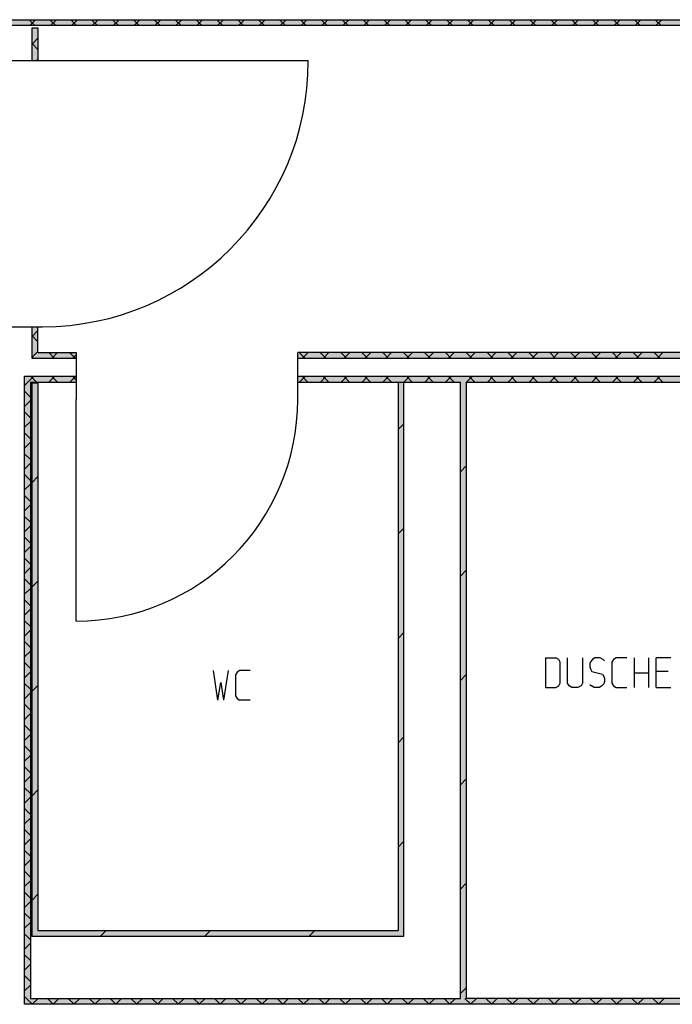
# Model space of a CAD drawing. Header units: millimetres. Extents: x 0 to 40100, y 0 to 29075.
# Tile 18 of 119: x 12715 to 14926, y 14439 to 17774. Entities that reach past the tile are written whole.
import ezdxf

# ---------------------------------------------------------------- set-up
doc = ezdxf.new("R2010")
doc.units = ezdxf.units.MM
doc.header["$MEASUREMENT"] = 0
doc.linetypes.add('AUSGEZOGEN', pattern=[0, 0])
doc.layers.get('0').update_dxf_attribs({"linetype": 'CONTINUOUS'})
for name, color, linetype, true_color in [('ibmp_KT_Beschriftung', 1, 'AUSGEZOGEN', 0xff0000), ('ibmp_KT_Fenster_Türen_Durchbrüche', 7, 'AUSGEZOGEN', 0x008080), ('ibmp_KT_Grundriss', 6, 'AUSGEZOGEN', 0xff00ff), ('ibmp_KT_Grundriss_Grundfläche', 7, 'AUSGEZOGEN', 0xffc6ff), ('ibmp_KT_Grundriss_Schraffur', 6, 'AUSGEZOGEN', 0xff00ff)]:
    doc.layers.add(name, color=color, linetype=linetype, true_color=true_color)
doc.styles.get("Standard").update_dxf_attribs({"font": 'TXT.SHX'})

# ---------------------------------------------------------------- blocks, each defined once
blk = doc.blocks.new('_SWS_COLOR_BLOCK_46')
at = {"layer": 'ibmp_KT_Grundriss_Grundfläche', "color": 0, "true_color": 0xfefefe}
for points in [[(12558, 17754), (19024.7, 17774), (19004.7, 17754)], [(12558, 17754), (12558, 17774), (19024.7, 17774)]]:
    blk.add_solid(points, dxfattribs=at)
at = {"color": 0, "true_color": 0x000000}
blk.add_attdef('', (0, 0), '', height=1, dxfattribs=at)
blk = doc.blocks.new('_SWS_COLOR_BLOCK_50')
at = {"layer": 'ibmp_KT_Grundriss_Grundfläche', "color": 0, "true_color": 0xfefefe}
for points in [[(16673, 16646.5), (13657, 16626.5), (13657, 16646.5)], [(16673, 16646.5), (16673, 16626.5), (13657, 16626.5)]]:
    blk.add_solid(points, dxfattribs=at)
at = {"color": 0, "true_color": 0x000000}
blk.add_attdef('', (0, 0), '', height=1, dxfattribs=at)
blk = doc.blocks.new('_SWS_COLOR_BLOCK_51')
at = {"layer": 'ibmp_KT_Grundriss_Grundfläche', "color": 0, "true_color": 0xfefefe}
for points in [[(12907, 16646.5), (12757.3, 16626.5), (12777.3, 16646.5)], [(12907, 16646.5), (12907, 16626.5), (12757.3, 16626.5)]]:
    blk.add_solid(points, dxfattribs=at)
at = {"color": 0, "true_color": 0x000000}
blk.add_attdef('', (0, 0), '', height=1, dxfattribs=at)
blk = doc.blocks.new('_SWS_COLOR_BLOCK_52')
at = {"layer": 'ibmp_KT_Grundriss_Grundfläche', "color": 0, "true_color": 0xfefefe}
for points in [[(12777.3, 16646.5), (12757.3, 16734), (12777.3, 16734)], [(12777.3, 16646.5), (12757.3, 16626.5), (12757.3, 16734)]]:
    blk.add_solid(points, dxfattribs=at)
at = {"color": 0, "true_color": 0x000000}
blk.add_attdef('', (0, 0), '', height=1, dxfattribs=at)
blk = doc.blocks.new('_SWS_COLOR_BLOCK_53')
at = {"layer": 'ibmp_KT_Grundriss_Grundfläche', "color": 0, "true_color": 0xfefefe}
for points in [[(12777.3, 17634), (12757.3, 17746.5), (12777.3, 17746.5)], [(12777.3, 17634), (12757.3, 17634), (12757.3, 17746.5)]]:
    blk.add_solid(points, dxfattribs=at)
at = {"color": 0, "true_color": 0x000000}
blk.add_attdef('', (0, 0), '', height=1, dxfattribs=at)
blk = doc.blocks.new('_SWS_COLOR_BLOCK_55')
at = {"layer": 'ibmp_KT_Grundriss_Grundfläche', "color": 0, "true_color": 0xfefefe}
for points in [[(18787.3, 14459), (12732.3, 14439), (12752.3, 14459)], [(18787.3, 14459), (18807.3, 14439), (12732.3, 14439)]]:
    blk.add_solid(points, dxfattribs=at)
at = {"color": 0, "true_color": 0x000000}
blk.add_attdef('', (0, 0), '', height=1, dxfattribs=at)
blk = doc.blocks.new('_SWS_COLOR_BLOCK_56')
at = {"layer": 'ibmp_KT_Grundriss_Grundfläche', "color": 0, "true_color": 0xfefefe}
for points in [[(12752.3, 14459), (12732.3, 16566.5), (12752.3, 16546.5)], [(12752.3, 14459), (12732.3, 14439), (12732.3, 16566.5)]]:
    blk.add_solid(points, dxfattribs=at)
at = {"color": 0, "true_color": 0x000000}
blk.add_attdef('', (0, 0), '', height=1, dxfattribs=at)
blk = doc.blocks.new('_SWS_COLOR_BLOCK_57')
at = {"layer": 'ibmp_KT_Grundriss_Grundfläche', "color": 0, "true_color": 0xfefefe}
for points in [[(12752.3, 16546.5), (12732.3, 16566.5), (12907, 16566.5)], [(12752.3, 16546.5), (12907, 16566.5), (12907, 16546.5)]]:
    blk.add_solid(points, dxfattribs=at)
at = {"color": 0, "true_color": 0x000000}
blk.add_attdef('', (0, 0), '', height=1, dxfattribs=at)
blk = doc.blocks.new('_SWS_COLOR_BLOCK_58')
at = {"layer": 'ibmp_KT_Grundriss_Grundfläche', "color": 0, "true_color": 0xfefefe}
for points in [[(13657, 16546.5), (16673, 16566.5), (16673, 16546.5)], [(13657, 16546.5), (13657, 16566.5), (16673, 16566.5)]]:
    blk.add_solid(points, dxfattribs=at)
at = {"color": 0, "true_color": 0x000000}
blk.add_attdef('', (0, 0), '', height=1, dxfattribs=at)
blk = doc.blocks.new('_SWS_COLOR_BLOCK_112')
at = {"layer": 'ibmp_KT_Grundriss_Grundfläche', "color": 0, "true_color": 0xfefefe}
for points in [[(13997.3, 16545), (14017.3, 14669), (13997.3, 14689)], [(13997.3, 16545), (14017.3, 16545), (14017.3, 14669)]]:
    blk.add_solid(points, dxfattribs=at)
at = {"color": 0, "true_color": 0x000000}
blk.add_attdef('', (0, 0), '', height=1, dxfattribs=at)
blk = doc.blocks.new('_SWS_COLOR_BLOCK_113')
at = {"layer": 'ibmp_KT_Grundriss_Grundfläche', "color": 0, "true_color": 0xfefefe}
for points in [[(13997.3, 14689), (12757.3, 14669), (12777.3, 14689)], [(13997.3, 14689), (14017.3, 14669), (12757.3, 14669)]]:
    blk.add_solid(points, dxfattribs=at)
at = {"color": 0, "true_color": 0x000000}
blk.add_attdef('', (0, 0), '', height=1, dxfattribs=at)
blk = doc.blocks.new('_SWS_COLOR_BLOCK_114')
at = {"layer": 'ibmp_KT_Grundriss_Grundfläche', "color": 0, "true_color": 0xfefefe}
for points in [[(12777.3, 14689), (12757.3, 16544), (12777.3, 16544)], [(12777.3, 14689), (12757.3, 14669), (12757.3, 16544)]]:
    blk.add_solid(points, dxfattribs=at)
at = {"color": 0, "true_color": 0x000000}
blk.add_attdef('', (0, 0), '', height=1, dxfattribs=at)
blk = doc.blocks.new('_SWS_COLOR_BLOCK_115')
at = {"layer": 'ibmp_KT_Grundriss_Grundfläche', "color": 0, "true_color": 0xfefefe}
for points in [[(14228.3, 14459), (14208.3, 16546.5), (14228.3, 16546.5)], [(14228.3, 14459), (14208.3, 14459), (14208.3, 16546.5)]]:
    blk.add_solid(points, dxfattribs=at)
at = {"color": 0, "true_color": 0x000000}
blk.add_attdef('', (0, 0), '', height=1, dxfattribs=at)
blk = doc.blocks.new('BLOCK_00477')
at = {"layer": 'ibmp_KT_Fenster_Türen_Durchbrüche', "color": 0, "linetype": 'AUSGEZOGEN', "true_color": 0x000000}
for p, q in [((12793.1, 17634.1), (12623.1, 17634.1)), ((13693.1, 17634.1), (12793.1, 17634.1)), ((12623.1, 16734.1), (12793.1, 16734.1))]:
    blk.add_line(p, q, dxfattribs=at)
blk.add_arc((12793.1, 17634.1), 900, 270, 360, dxfattribs=at)
at = {"color": 0, "true_color": 0x000000}
blk.add_attdef('', (0, 0), '', height=1, dxfattribs=at)
blk = doc.blocks.new('BLOCK_00479')
at = {"layer": 'ibmp_KT_Fenster_Türen_Durchbrüche', "color": 0, "linetype": 'AUSGEZOGEN', "true_color": 0x000000}
for p, q in [((12907.1, 16647.1), (12907.1, 16487.1)), ((13657.1, 16487.1), (13657.1, 16647.1)), ((12907.1, 15737.1), (12907.1, 16487.1))]:
    blk.add_line(p, q, dxfattribs=at)
blk.add_arc((12907.1, 16487.1), 750, 270, 360, dxfattribs=at)
at = {"color": 0, "true_color": 0x000000}
blk.add_attdef('', (0, 0), '', height=1, dxfattribs=at)
blk = doc.blocks.new('BLOCK_00500')
at = {"layer": 'ibmp_KT_Beschriftung', "color": 0, "linetype": 'AUSGEZOGEN', "true_color": 0x000000}
for p, q in [((13386.27, 15469.1), (13371.6, 15569.1)), ((13421.6, 15569.1), (13406.27, 15469.1)), ((13451.93, 15563.76), (13446.6, 15554.43)), ((13446.6, 15554.43), (13446.6, 15483.76)), ((13461.27, 15569.1), (13451.93, 15563.76)), ((13496.6, 15569.1), (13461.27, 15569.1)), ((13386.27, 15469.1), (13396.93, 15529.1)), ((13396.93, 15529.1), (13406.27, 15469.1)), ((13446.6, 15483.76), (13451.93, 15474.43)), ((13451.93, 15474.43), (13461.27, 15469.1)), ((13496.6, 15469.1), (13461.27, 15469.1))]:
    blk.add_line(p, q, dxfattribs=at)
at = {"color": 0, "true_color": 0x000000}
blk.add_attdef('', (0, 0), '', height=1, dxfattribs=at)
blk = doc.blocks.new('BLOCK_00501')
at = {"layer": 'ibmp_KT_Beschriftung', "color": 0, "linetype": 'AUSGEZOGEN', "true_color": 0x000000}
for p, q in [((14496.6, 15612.1), (14531.27, 15612.1)), ((14496.6, 15612.1), (14496.6, 15512.1)), ((14541.93, 15606.76), (14531.27, 15612.1)), ((14571.6, 15526.76), (14571.6, 15612.1)), ((14621.6, 15612.1), (14621.6, 15526.76)), ((14663.93, 15612.1), (14655.27, 15606.76)), ((14681.27, 15612.1), (14663.93, 15612.1)), ((14691.93, 15606.76), (14681.27, 15612.1)), ((14736.27, 15612.1), (14726.93, 15606.76)), ((14771.6, 15612.1), (14736.27, 15612.1)), ((14796.6, 15612.1), (14796.6, 15512.1)), ((14846.6, 15512.1), (14846.6, 15612.1)), ((14921.6, 15612.1), (14871.6, 15612.1)), ((14871.6, 15512.1), (14871.6, 15612.1)), ((14546.6, 15597.43), (14541.93, 15606.76)), ((14546.6, 15526.76), (14546.6, 15597.43)), ((14649.27, 15599.43), (14646.6, 15592.1)), ((14646.6, 15592.1), (14646.6, 15582.1)), ((14646.6, 15582.1), (14649.27, 15574.76)), ((14655.27, 15606.76), (14649.27, 15599.43)), ((14649.27, 15574.76), (14653.93, 15566.76)), ((14696.6, 15602.1), (14691.93, 15606.76)), ((14726.93, 15606.76), (14721.6, 15597.43)), ((14721.6, 15597.43), (14721.6, 15526.76)), ((14653.93, 15566.76), (14689.27, 15557.43)), ((14689.27, 15557.43), (14693.93, 15549.43)), ((14693.93, 15549.43), (14696.6, 15542.1)), ((14696.6, 15542.1), (14696.6, 15532.1)), ((14796.6, 15562.1), (14846.6, 15562.1)), ((14911.6, 15566.76), (14871.6, 15566.76)), ((14496.6, 15512.1), (14531.27, 15512.1)), ((14531.27, 15512.1), (14541.93, 15517.43)), ((14541.93, 15517.43), (14546.6, 15526.76)), ((14576.93, 15517.43), (14571.6, 15526.76)), ((14586.27, 15512.1), (14576.93, 15517.43)), ((14606.27, 15512.1), (14586.27, 15512.1)), ((14616.93, 15517.43), (14606.27, 15512.1)), ((14621.6, 15526.76), (14616.93, 15517.43)), ((14646.6, 15522.1), (14651.93, 15517.43)), ((14661.27, 15512.1), (14651.93, 15517.43)), ((14679.27, 15512.1), (14661.27, 15512.1)), ((14687.93, 15517.43), (14679.27, 15512.1)), ((14693.93, 15524.76), (14687.93, 15517.43)), ((14696.6, 15532.1), (14693.93, 15524.76)), ((14721.6, 15526.76), (14726.93, 15517.43)), ((14726.93, 15517.43), (14736.27, 15512.1)), ((14736.27, 15512.1), (14771.6, 15512.1)), ((14871.6, 15512.1), (14921.6, 15512.1))]:
    blk.add_line(p, q, dxfattribs=at)
at = {"color": 0, "true_color": 0x000000}
blk.add_attdef('', (0, 0), '', height=1, dxfattribs=at)

msp = doc.modelspace()

# ---------------------------------------------------------------- linework, layer by layer
at = {"layer": 'ibmp_KT_Grundriss', "color": 0, "linetype": 'AUSGEZOGEN', "true_color": 0x000000}
for p, q in [((12558.1, 17773.98), (19024.74, 17773.98)), ((19004.74, 17753.98), (12647.24, 17753.98)), ((12757.24, 17746.48), (12777.24, 17746.48)), ((12757.24, 17634.1), (12757.24, 17746.48)), ((12777.24, 17746.48), (12777.24, 17634.1)), ((12757.24, 16626.48), (12757.24, 16734.1)), ((12777.24, 16646.48), (12777.24, 16734.1)), ((12777.24, 16646.48), (12907.1, 16646.48)), ((16673.1, 16646.48), (13657.1, 16646.48)), ((12907.1, 16626.48), (12757.24, 16626.48)), ((16673.1, 16626.48), (13657.1, 16626.48)), ((12732.24, 16566.48), (12907.1, 16566.48)), ((12732.24, 14438.98), (12732.24, 16566.48)), ((12752.24, 16546.48), (12907.1, 16546.48)), ((12752.24, 16546.48), (12752.24, 14458.98)), ((12757.24, 16544.1), (12777.24, 16544.1)), ((12757.24, 14669.1), (12757.24, 16544.1)), ((12777.24, 16544.1), (12777.24, 14689.1)), ((13657.1, 16566.48), (16673.1, 16566.48)), ((13657.1, 16546.48), (14208.24, 16546.48)), ((14017.24, 16545.1), (13997.24, 16545.1)), ((13997.24, 16545.1), (13997.24, 14689.1)), ((14017.24, 14669.1), (14017.24, 16545.1)), ((14208.24, 14458.98), (14208.24, 16546.48)), ((14228.24, 16546.48), (14228.24, 14458.98)), ((14228.24, 16546.48), (15267.24, 16546.48)), ((12777.24, 14689.1), (13997.24, 14689.1)), ((14017.24, 14669.1), (12757.24, 14669.1)), ((12752.24, 14458.98), (14208.24, 14458.98)), ((15267.24, 14458.98), (14228.24, 14458.98)), ((18807.24, 14438.98), (12732.24, 14438.98))]:
    msp.add_line(p, q, dxfattribs=at)
at = {"layer": 'ibmp_KT_Grundriss_Schraffur', "color": 0, "linetype": 'AUSGEZOGEN', "true_color": 0x000000}
for p, q in [((12767.03, 17753.98), (12747.03, 17773.98)), ((12749.37, 17753.98), (12769.37, 17773.98)), ((12777.24, 17743.78), (12774.53, 17746.48)), ((12817.74, 17773.98), (12837.74, 17753.98)), ((12840.08, 17773.98), (12820.08, 17753.98)), ((12908.45, 17753.98), (12888.45, 17773.98)), ((12890.79, 17753.98), (12910.79, 17773.98)), ((12959.16, 17773.98), (12979.16, 17753.98)), ((12981.5, 17773.98), (12961.5, 17753.98)), ((13049.87, 17753.98), (13029.87, 17773.98)), ((13032.21, 17753.98), (13052.21, 17773.98)), ((13100.58, 17773.98), (13120.58, 17753.98)), ((13122.92, 17773.98), (13102.92, 17753.98)), ((13191.29, 17753.98), (13171.29, 17773.98)), ((13173.63, 17753.98), (13193.63, 17773.98)), ((13242, 17773.98), (13262, 17753.98)), ((13264.34, 17773.98), (13244.34, 17753.98)), ((13332.71, 17753.98), (13312.71, 17773.98)), ((13315.05, 17753.98), (13335.05, 17773.98)), ((13383.42, 17773.98), (13403.42, 17753.98)), ((13405.76, 17773.98), (13385.76, 17753.98)), ((13474.13, 17753.98), (13454.13, 17773.98)), ((13456.47, 17753.98), (13476.47, 17773.98)), ((13524.84, 17773.98), (13544.84, 17753.98)), ((13547.18, 17773.98), (13527.18, 17753.98)), ((13615.55, 17753.98), (13595.55, 17773.98)), ((13597.89, 17753.98), (13617.89, 17773.98)), ((13666.26, 17773.98), (13686.26, 17753.98)), ((13688.6, 17773.98), (13668.6, 17753.98)), ((13756.97, 17753.98), (13736.97, 17773.98)), ((13739.31, 17753.98), (13759.31, 17773.98)), ((13807.68, 17773.98), (13827.68, 17753.98)), ((13830.02, 17773.98), (13810.02, 17753.98)), ((13898.39, 17753.98), (13878.39, 17773.98)), ((13880.73, 17753.98), (13900.73, 17773.98)), ((13949.1, 17773.98), (13969.1, 17753.98)), ((13971.44, 17773.98), (13951.44, 17753.98)), ((14039.81, 17753.98), (14019.81, 17773.98)), ((14022.15, 17753.98), (14042.15, 17773.98)), ((14090.52, 17773.98), (14110.52, 17753.98)), ((14112.86, 17773.98), (14092.86, 17753.98)), ((14181.23, 17753.98), (14161.23, 17773.98)), ((14163.57, 17753.98), (14183.57, 17773.98)), ((14231.94, 17773.98), (14251.94, 17753.98)), ((14254.28, 17773.98), (14234.28, 17753.98)), ((14322.65, 17753.98), (14302.65, 17773.98)), ((14304.99, 17753.98), (14324.99, 17773.98)), ((14373.36, 17773.98), (14393.36, 17753.98)), ((14395.7, 17773.98), (14375.7, 17753.98)), ((14464.07, 17753.98), (14444.07, 17773.98)), ((14446.41, 17753.98), (14466.41, 17773.98)), ((14514.78, 17773.98), (14534.78, 17753.98)), ((14537.12, 17773.98), (14517.12, 17753.98)), ((14605.49, 17753.98), (14585.49, 17773.98)), ((14587.83, 17753.98), (14607.83, 17773.98)), ((14656.2, 17773.98), (14676.2, 17753.98)), ((14678.54, 17773.98), (14658.54, 17753.98)), ((14746.91, 17753.98), (14726.91, 17773.98)), ((14729.25, 17753.98), (14749.25, 17773.98)), ((14797.62, 17773.98), (14817.62, 17753.98)), ((14819.96, 17773.98), (14799.96, 17753.98)), ((14888.33, 17753.98), (14868.33, 17773.98)), ((14870.67, 17753.98), (14890.67, 17773.98)), ((12757.24, 17691.14), (12777.24, 17711.14)), ((12777.24, 17673.06), (12757.24, 17693.06)), ((12777.24, 17640.44), (12770.9, 17634.1)), ((12777.24, 16721.21), (12757.24, 16701.21)), ((12757.24, 16703.12), (12777.24, 16683.12)), ((12757.24, 16630.5), (12777.24, 16650.5)), ((12813.88, 16646.48), (12833.88, 16626.48)), ((12843.94, 16646.48), (12823.94, 16626.48)), ((12884.59, 16646.48), (12904.59, 16626.48)), ((13682.4, 16626.48), (13662.4, 16646.48)), ((13692.46, 16646.48), (13672.46, 16626.48)), ((13733.11, 16646.48), (13753.11, 16626.48)), ((13763.17, 16646.48), (13743.17, 16626.48)), ((13803.82, 16646.48), (13823.82, 16626.48)), ((13833.88, 16646.48), (13813.88, 16626.48)), ((13874.53, 16646.48), (13894.53, 16626.48)), ((13904.59, 16646.48), (13884.59, 16626.48)), ((13945.24, 16646.48), (13965.24, 16626.48)), ((13975.3, 16646.48), (13955.3, 16626.48)), ((14015.95, 16646.48), (14035.95, 16626.48)), ((14046.01, 16646.48), (14026.01, 16626.48)), ((14086.66, 16646.48), (14106.66, 16626.48)), ((14116.72, 16646.48), (14096.72, 16626.48)), ((14157.37, 16646.48), (14177.37, 16626.48)), ((14187.43, 16646.48), (14167.43, 16626.48)), ((14228.08, 16646.48), (14248.08, 16626.48)), ((14258.14, 16646.48), (14238.14, 16626.48)), ((14298.79, 16646.48), (14318.79, 16626.48)), ((14328.85, 16646.48), (14308.85, 16626.48)), ((14369.5, 16646.48), (14389.5, 16626.48)), ((14399.56, 16646.48), (14379.56, 16626.48)), ((14440.21, 16646.48), (14460.21, 16626.48)), ((14470.27, 16646.48), (14450.27, 16626.48)), ((14510.92, 16646.48), (14530.92, 16626.48)), ((14540.98, 16646.48), (14520.98, 16626.48)), ((14581.63, 16646.48), (14601.63, 16626.48)), ((14611.69, 16646.48), (14591.69, 16626.48)), ((14652.34, 16646.48), (14672.34, 16626.48)), ((14682.4, 16646.48), (14662.4, 16626.48)), ((14723.05, 16646.48), (14743.05, 16626.48)), ((14753.11, 16646.48), (14733.11, 16626.48)), ((14793.76, 16646.48), (14813.76, 16626.48)), ((14823.82, 16646.48), (14803.82, 16626.48)), ((14864.47, 16646.48), (14884.47, 16626.48)), ((14894.53, 16646.48), (14874.53, 16626.48)), ((12760.2, 16629.44), (12757.24, 16632.42)), ((12760.2, 16629.44), (12763.17, 16626.48)), ((12894.65, 16626.48), (12907.1, 16638.94)), ((12748.09, 16550.63), (12732.24, 16534.78)), ((12748.09, 16550.63), (12763.94, 16566.48)), ((12752.46, 16566.48), (12772.46, 16546.48)), ((12834.65, 16566.48), (12814.65, 16546.48)), ((12843.17, 16546.48), (12823.17, 16566.48)), ((12885.36, 16546.48), (12905.36, 16566.48)), ((12893.88, 16566.48), (12907.1, 16553.26)), ((13663.17, 16546.48), (13683.17, 16566.48)), ((13671.69, 16566.48), (13691.69, 16546.48)), ((13753.88, 16566.48), (13733.88, 16546.48)), ((13762.4, 16546.48), (13742.4, 16566.48)), ((13804.59, 16546.48), (13824.59, 16566.48)), ((13813.11, 16566.48), (13833.11, 16546.48)), ((13895.3, 16566.48), (13875.3, 16546.48)), ((13903.82, 16546.48), (13883.82, 16566.48)), ((13946.01, 16546.48), (13966.01, 16566.48)), ((13954.53, 16566.48), (13974.53, 16546.48)), ((14036.72, 16566.48), (14016.72, 16546.48)), ((14045.24, 16546.48), (14025.24, 16566.48)), ((14087.43, 16546.48), (14107.43, 16566.48)), ((14095.95, 16566.48), (14115.95, 16546.48)), ((14178.14, 16566.48), (14158.14, 16546.48)), ((14186.66, 16546.48), (14166.66, 16566.48)), ((14228.85, 16546.48), (14248.85, 16566.48)), ((14237.37, 16566.48), (14257.37, 16546.48)), ((14319.56, 16566.48), (14299.56, 16546.48)), ((14328.08, 16546.48), (14308.08, 16566.48)), ((14370.27, 16546.48), (14390.27, 16566.48)), ((14378.79, 16566.48), (14398.79, 16546.48)), ((14460.98, 16566.48), (14440.98, 16546.48)), ((14469.5, 16546.48), (14449.5, 16566.48)), ((14511.69, 16546.48), (14531.69, 16566.48)), ((14520.21, 16566.48), (14540.21, 16546.48)), ((14602.4, 16566.48), (14582.4, 16546.48)), ((14610.92, 16546.48), (14590.92, 16566.48)), ((14653.11, 16546.48), (14673.11, 16566.48)), ((14661.63, 16566.48), (14681.63, 16546.48)), ((14743.82, 16566.48), (14723.82, 16546.48)), ((14752.34, 16546.48), (14732.34, 16566.48)), ((14794.53, 16546.48), (14814.53, 16566.48)), ((14803.05, 16566.48), (14823.05, 16546.48)), ((14885.24, 16566.48), (14865.24, 16546.48)), ((14893.76, 16546.48), (14873.76, 16566.48)), ((12732.24, 16516), (12752.24, 16496)), ((12732.24, 16464.08), (12752.24, 16484.08)), ((12752.24, 16425.28), (12732.24, 16445.28)), ((12732.24, 16393.37), (12752.24, 16413.37)), ((14017.24, 16405.58), (13997.24, 16385.58)), ((12752.24, 16354.58), (12732.24, 16374.58)), ((12752.24, 16342.66), (12732.24, 16322.66)), ((12752.24, 16283.86), (12732.24, 16303.86)), ((12732.24, 16251.94), (12752.24, 16271.94)), ((14228.24, 16263.04), (14208.24, 16243.04)), ((12752.24, 16213.16), (12732.24, 16233.16)), ((12777.24, 16226.24), (12757.24, 16206.24)), ((12752.24, 16201.24), (12732.24, 16181.24)), ((12752.24, 16142.44), (12732.24, 16162.44)), ((12732.24, 16110.52), (12752.24, 16130.52)), ((12752.24, 16071.74), (12732.24, 16091.74)), ((12752.24, 16059.82), (12732.24, 16039.82)), ((13997.24, 16032.04), (14017.24, 16052.04)), ((12752.24, 16001.02), (12732.24, 16021.02)), ((12732.24, 15969.1), (12752.24, 15989.1)), ((12752.24, 15930.32), (12732.24, 15950.32)), ((12752.24, 15918.4), (12732.24, 15898.4)), ((14208.24, 15889.48), (14228.24, 15909.48)), ((12752.24, 15859.6), (12732.24, 15879.6)), ((12732.24, 15827.68), (12752.24, 15847.68)), ((12757.24, 15852.68), (12777.24, 15872.68)), ((12752.24, 15788.9), (12732.24, 15808.9)), ((12752.24, 15776.98), (12732.24, 15756.98)), ((12752.24, 15718.18), (12732.24, 15738.18)), ((12732.24, 15686.26), (12752.24, 15706.26)), ((13997.24, 15678.48), (14017.24, 15698.48)), ((12752.24, 15647.48), (12732.24, 15667.48)), ((12752.24, 15635.56), (12732.24, 15615.56)), ((12752.24, 15576.76), (12732.24, 15596.76)), ((12732.24, 15544.84), (12752.24, 15564.84)), ((14208.24, 15535.94), (14228.24, 15555.94)), ((12752.24, 15506.06), (12732.24, 15526.06)), ((12777.24, 15519.14), (12757.24, 15499.14)), ((12752.24, 15494.14), (12732.24, 15474.14)), ((12752.24, 15435.34), (12732.24, 15455.34)), ((12732.24, 15403.42), (12752.24, 15423.42)), ((12752.24, 15364.64), (12732.24, 15384.64)), ((12752.24, 15352.72), (12732.24, 15332.72)), ((13997.24, 15324.94), (14017.24, 15344.94)), ((12752.24, 15293.92), (12732.24, 15313.92)), ((12732.24, 15262), (12752.24, 15282)), ((12752.24, 15223.22), (12732.24, 15243.22)), ((12752.24, 15211.3), (12732.24, 15191.3)), ((14228.24, 15202.38), (14208.24, 15182.38)), ((12752.24, 15152.5), (12732.24, 15172.5)), ((12757.24, 15145.58), (12777.24, 15165.58)), ((12732.24, 15120.58), (12752.24, 15140.58)), ((12752.24, 15081.8), (12732.24, 15101.8)), ((12752.24, 15069.88), (12732.24, 15049.88)), ((12752.24, 15011.08), (12732.24, 15031.08)), ((12732.24, 14979.16), (12752.24, 14999.16)), ((13997.24, 14971.38), (14017.24, 14991.38)), ((12752.24, 14940.38), (12732.24, 14960.38)), ((12752.24, 14928.46), (12732.24, 14908.46)), ((12752.24, 14869.66), (12732.24, 14889.66)), ((12732.24, 14837.74), (12752.24, 14857.74)), ((14208.24, 14828.84), (14228.24, 14848.84)), ((12752.24, 14798.96), (12732.24, 14818.96)), ((12777.24, 14812.04), (12757.24, 14792.04)), ((12752.24, 14787.04), (12732.24, 14767.04)), ((12752.24, 14728.24), (12732.24, 14748.24)), ((12732.24, 14696.32), (12752.24, 14716.32)), ((12752.24, 14657.54), (12732.24, 14677.54)), ((12987.85, 14669.1), (13007.85, 14689.1)), ((13361.4, 14689.1), (13341.4, 14669.1)), ((13714.95, 14689.1), (13694.95, 14669.1)), ((12752.24, 14645.62), (12732.24, 14625.62)), ((12752.24, 14586.82), (12732.24, 14606.82)), ((12732.24, 14554.9), (12752.24, 14574.9)), ((12752.24, 14516.12), (12732.24, 14536.12)), ((12752.24, 14504.2), (12732.24, 14484.2)), ((14228.24, 14495.28), (14208.24, 14475.28)), ((12732.24, 14465.4), (12745.45, 14452.2)), ((12758.66, 14438.98), (12745.45, 14452.2)), ((12777.74, 14458.98), (12757.74, 14438.98)), ((12809.37, 14458.98), (12829.37, 14438.98)), ((12848.45, 14458.98), (12828.45, 14438.98)), ((12880.08, 14458.98), (12900.08, 14438.98)), ((12919.16, 14458.98), (12899.16, 14438.98)), ((12950.79, 14458.98), (12970.79, 14438.98)), ((12989.87, 14458.98), (12969.87, 14438.98)), ((13021.5, 14458.98), (13041.5, 14438.98)), ((13060.58, 14458.98), (13040.58, 14438.98)), ((13092.21, 14458.98), (13112.21, 14438.98)), ((13131.29, 14458.98), (13111.29, 14438.98)), ((13162.92, 14458.98), (13182.92, 14438.98)), ((13202, 14458.98), (13182, 14438.98)), ((13233.63, 14458.98), (13253.63, 14438.98)), ((13272.71, 14458.98), (13252.71, 14438.98)), ((13304.34, 14458.98), (13324.34, 14438.98)), ((13343.42, 14458.98), (13323.42, 14438.98)), ((13375.05, 14458.98), (13395.05, 14438.98)), ((13414.13, 14458.98), (13394.13, 14438.98)), ((13445.76, 14458.98), (13465.76, 14438.98)), ((13484.84, 14458.98), (13464.84, 14438.98)), ((13516.47, 14458.98), (13536.47, 14438.98)), ((13555.55, 14458.98), (13535.55, 14438.98)), ((13587.18, 14458.98), (13607.18, 14438.98)), ((13626.26, 14458.98), (13606.26, 14438.98)), ((13657.89, 14458.98), (13677.89, 14438.98)), ((13696.97, 14458.98), (13676.97, 14438.98)), ((13728.6, 14458.98), (13748.6, 14438.98)), ((13767.68, 14458.98), (13747.68, 14438.98)), ((13799.31, 14458.98), (13819.31, 14438.98)), ((13838.39, 14458.98), (13818.39, 14438.98)), ((13870.02, 14458.98), (13890.02, 14438.98)), ((13909.1, 14458.98), (13889.1, 14438.98)), ((13940.73, 14458.98), (13960.73, 14438.98)), ((13979.81, 14458.98), (13959.81, 14438.98)), ((14011.44, 14458.98), (14031.44, 14438.98)), ((14050.52, 14458.98), (14030.52, 14438.98)), ((14082.15, 14458.98), (14102.15, 14438.98)), ((14121.23, 14458.98), (14101.23, 14438.98)), ((14152.86, 14458.98), (14172.86, 14438.98)), ((14191.94, 14458.98), (14171.94, 14438.98)), ((14223.57, 14458.98), (14243.57, 14438.98)), ((14262.65, 14458.98), (14242.65, 14438.98)), ((14294.28, 14458.98), (14314.28, 14438.98)), ((14333.36, 14458.98), (14313.36, 14438.98)), ((14364.99, 14458.98), (14384.99, 14438.98)), ((14404.07, 14458.98), (14384.07, 14438.98)), ((14435.7, 14458.98), (14455.7, 14438.98)), ((14474.78, 14458.98), (14454.78, 14438.98)), ((14506.41, 14458.98), (14526.41, 14438.98)), ((14545.49, 14458.98), (14525.49, 14438.98)), ((14577.12, 14458.98), (14597.12, 14438.98)), ((14616.2, 14458.98), (14596.2, 14438.98)), ((14647.83, 14458.98), (14667.83, 14438.98)), ((14686.91, 14458.98), (14666.91, 14438.98)), ((14718.54, 14458.98), (14738.54, 14438.98)), ((14757.62, 14458.98), (14737.62, 14438.98)), ((14789.25, 14458.98), (14809.25, 14438.98)), ((14828.33, 14458.98), (14808.33, 14438.98)), ((14859.96, 14458.98), (14879.96, 14438.98)), ((14899.04, 14458.98), (14879.04, 14438.98))]:
    msp.add_line(p, q, dxfattribs=at)

# ---------------------------------------------------------------- block references
at = {"layer": 'ibmp_KT_Beschriftung', "color": 0, "true_color": 0x000000}
for name in ['BLOCK_00501', 'BLOCK_00500']:
    msp.add_blockref(name, (0, 0), dxfattribs=at)
at = {"layer": 'ibmp_KT_Fenster_Türen_Durchbrüche', "color": 0, "true_color": 0x000000}
for name in ['BLOCK_00477', 'BLOCK_00479']:
    msp.add_blockref(name, (0, 0), dxfattribs=at)
at = {"layer": 'ibmp_KT_Grundriss_Grundfläche', "color": 0, "true_color": 0x000000}
for name in ['_SWS_COLOR_BLOCK_46', '_SWS_COLOR_BLOCK_53', '_SWS_COLOR_BLOCK_52', '_SWS_COLOR_BLOCK_51', '_SWS_COLOR_BLOCK_50', '_SWS_COLOR_BLOCK_56', '_SWS_COLOR_BLOCK_57', '_SWS_COLOR_BLOCK_114', '_SWS_COLOR_BLOCK_58', '_SWS_COLOR_BLOCK_112', '_SWS_COLOR_BLOCK_115', '_SWS_COLOR_BLOCK_113', '_SWS_COLOR_BLOCK_55']:
    msp.add_blockref(name, (0, 0), dxfattribs=at)

doc.saveas('drawing.dxf')
